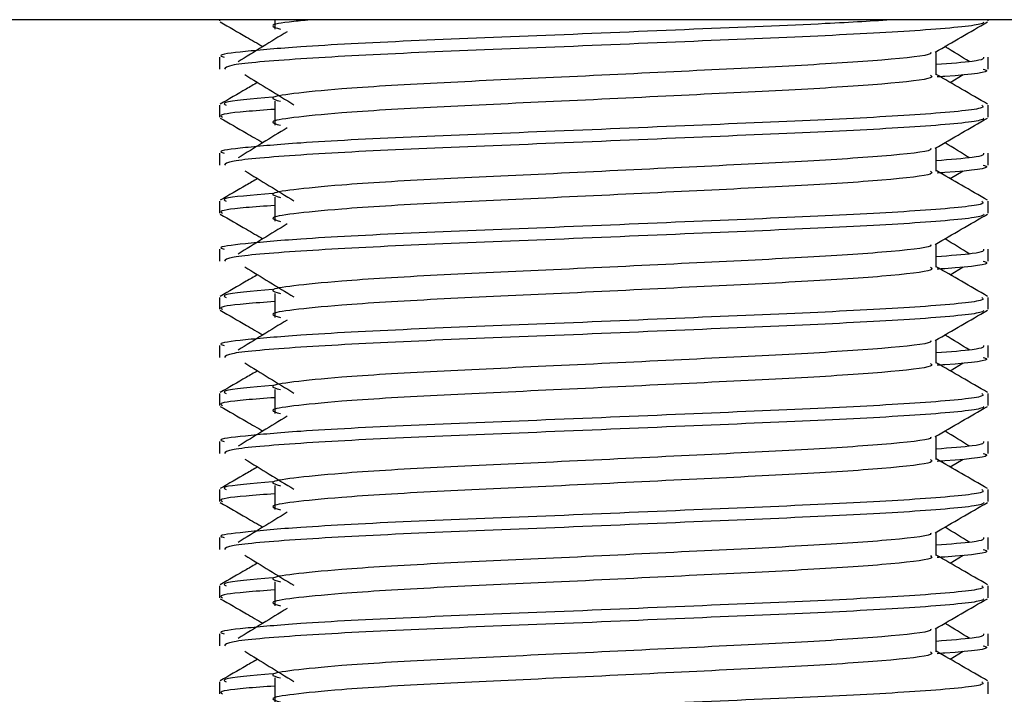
# Model space of a CAD drawing. Header units: millimetres. Extents: x 0 to 420, y 0 to 297.
# Tile 40 of 63: x 272.62 to 275.76, y 156.57 to 158.72. Entities that reach past the tile are written whole.
import ezdxf

# ---------------------------------------------------------------- set-up
doc = ezdxf.new("R2010")
doc.units = ezdxf.units.MM

msp = doc.modelspace()

# ---------------------------------------------------------------- linework, layer by layer
at = {"color": 7, "linetype": 'Continuous', "lineweight": 25}
for p, q in [((281.0022, 158.7212), (267.9679, 158.7212)), ((273.2583, 158.7212), (273.2583, 158.7171)), ((273.4349, 158.7212), (273.4349, 158.6914)), ((275.7118, 158.7171), (275.7118, 158.7212)), ((273.2583, 158.6021), (273.2583, 158.5639)), ((275.5458, 158.5449), (275.5458, 158.6197)), ((275.7118, 158.5639), (275.7118, 158.6021)), ((275.5901, 158.5209), (275.6311, 158.546)), ((273.2583, 158.4487), (273.2583, 158.4105)), ((273.4349, 158.4614), (273.4349, 158.3847)), ((275.7118, 158.4105), (275.7118, 158.4487)), ((273.2583, 158.2954), (273.2583, 158.2572)), ((275.5458, 158.2382), (275.5458, 158.313)), ((275.7118, 158.2572), (275.7118, 158.2954)), ((275.5901, 158.2142), (275.6311, 158.2393)), ((273.2583, 158.142), (273.2583, 158.1038)), ((273.4349, 158.1547), (273.4349, 158.078)), ((275.7118, 158.1038), (275.7118, 158.142)), ((275.5458, 157.9315), (275.5458, 158.0063)), ((273.2583, 157.9887), (273.2583, 157.9505)), ((275.7118, 157.9505), (275.7118, 157.9887)), ((275.5901, 157.9075), (275.6311, 157.9326)), ((273.4349, 157.848), (273.4349, 157.7713)), ((273.2583, 157.8353), (273.2583, 157.7971)), ((275.7118, 157.7971), (275.7118, 157.8353)), ((275.5458, 157.6248), (275.5458, 157.6996)), ((273.2583, 157.682), (273.2583, 157.6438)), ((275.7118, 157.6438), (275.7118, 157.682)), ((275.5901, 157.6008), (275.6311, 157.6259)), ((273.4349, 157.5413), (273.4349, 157.4646)), ((273.2583, 157.5286), (273.2583, 157.4904)), ((275.7118, 157.4904), (275.7118, 157.5286)), ((275.5458, 157.3181), (275.5458, 157.3929)), ((273.2583, 157.3753), (273.2583, 157.3371)), ((275.7118, 157.3371), (275.7118, 157.3753)), ((275.5901, 157.2941), (275.6311, 157.3192)), ((273.2583, 157.2219), (273.2583, 157.1837)), ((273.4349, 157.2346), (273.4349, 157.1579)), ((275.7118, 157.1837), (275.7118, 157.2219)), ((273.2583, 157.0686), (273.2583, 157.0304)), ((275.5458, 157.0114), (275.5458, 157.0862)), ((275.7118, 157.0304), (275.7118, 157.0686)), ((275.5901, 156.9874), (275.6311, 157.0126)), ((273.2583, 156.9152), (273.2583, 156.877)), ((273.4349, 156.9279), (273.4349, 156.8513)), ((275.7118, 156.877), (275.7118, 156.9152)), ((275.5458, 156.7047), (275.5458, 156.7795)), ((273.2583, 156.7619), (273.2583, 156.7237)), ((275.7118, 156.7237), (275.7118, 156.7619)), ((275.5901, 156.6807), (275.6311, 156.7059)), ((273.2583, 156.6086), (273.2583, 156.5703)), ((273.4349, 156.6212), (273.4349, 156.5446)), ((275.7118, 156.5703), (275.7118, 156.6086))]:
    msp.add_line(p, q, dxfattribs=at)
for points, knots in [([(275.4144, 158.7212), (275.3446, 158.717), (275.1746, 158.7067), (274.7718, 158.6908), (274.3014, 158.6705), (273.8527, 158.6535), (273.52, 158.6361), (273.3335, 158.6195), (273.2482, 158.6094), (273.2688, 158.6035), (273.2736, 158.6021)], [0, 0, 0, 0, 0.107555, 0.261631, 0.420083, 0.572451, 0.728645, 0.848713, 0.964716, 1, 1, 1, 1]), ([(273.2612, 158.7141), (273.289, 158.698), (273.3342, 158.6718), (273.3794, 158.6456), (273.3969, 158.6355)], [0, 0, 0, 0, 0.61317, 1, 1, 1, 1]), ([(275.6972, 158.7138), (275.6962, 158.7119), (275.6923, 158.704), (275.5338, 158.6881), (275.2096, 158.6702), (274.7744, 158.6524), (274.3012, 158.6322), (273.8512, 158.6152), (273.4971, 158.5962), (273.2837, 158.5781), (273.277, 158.5681), (273.2742, 158.5639)], [0, 0, 0, 0, 0.039912, 0.166158, 0.289058, 0.411836, 0.5381, 0.659517, 0.783982, 0.909693, 1, 1, 1, 1]), ([(273.5556, 158.7212), (273.5347, 158.7193), (273.4616, 158.7125), (273.4113, 158.7031), (273.44, 158.6948), (273.4528, 158.6911)], [0, 0, 0, 0, 0.182373, 0.635978, 1, 1, 1, 1]), ([(275.5425, 158.6177), (275.5702, 158.6338), (275.6257, 158.6659), (275.6812, 158.698), (275.7089, 158.7141)], [0, 0, 0, 0, 0.499936, 1, 1, 1, 1]), ([(273.4745, 158.683), (273.4484, 158.667), (273.3961, 158.635), (273.3439, 158.603), (273.3179, 158.587)], [0, 0, 0, 0, 0.49999, 1, 1, 1, 1]), ([(275.6523, 158.587), (275.6262, 158.603), (275.5999, 158.6192), (275.5735, 158.6353), (275.5732, 158.6355)], [0, 0, 0, 0, 0.989832, 1, 1, 1, 1]), ([(275.527, 158.6175), (275.5283, 158.6158), (275.5339, 158.6081), (275.3895, 158.5923), (275.1122, 158.5744), (274.7352, 158.5566), (274.3258, 158.5363), (273.9381, 158.5193), (273.6516, 158.5019), (273.4864, 158.4853), (273.4093, 158.473), (273.4394, 158.4648), (273.4528, 158.4611)], [0, 0, 0, 0, 0.0351066, 0.1561349, 0.2739528, 0.3916527, 0.5126988, 0.6290926, 0.7484115, 0.8401345, 0.9287498, 1, 1, 1, 1]), ([(275.6965, 158.6021), (275.6972, 158.5975), (275.6984, 158.5898), (275.5901, 158.5813), (275.5458, 158.5779)], [0, 0, 0, 0, 0.590683, 1, 1, 1, 1]), ([(273.339, 158.546), (273.3652, 158.53), (273.4175, 158.498), (273.4696, 158.466), (273.4957, 158.45)], [0, 0, 0, 0, 0.500011, 1, 1, 1, 1]), ([(275.5275, 158.5446), (275.5308, 158.5417), (275.5409, 158.5328), (275.3916, 158.5156), (275.1116, 158.4977), (274.7353, 158.4799), (274.3257, 158.4596), (273.9381, 158.4427), (273.6516, 158.4253), (273.4865, 158.4086), (273.4094, 158.3964), (273.4394, 158.3881), (273.4528, 158.3844)], [0, 0, 0, 0, 0.059132, 0.177163, 0.292064, 0.406849, 0.524898, 0.638409, 0.754774, 0.844226, 0.930647, 1, 1, 1, 1]), ([(275.7095, 158.4518), (275.6818, 158.4678), (275.6272, 158.4994), (275.5727, 158.5309), (275.5458, 158.5465)], [0, 0, 0, 0, 0.508368, 1, 1, 1, 1]), ([(275.6959, 158.5639), (275.7004, 158.5624), (275.7233, 158.5551), (275.6643, 158.5459), (275.5572, 158.5391), (275.5491, 158.5386)], [0, 0, 0, 0, 0.18373, 0.938556, 1, 1, 1, 1]), ([(273.3801, 158.5209), (273.368, 158.5139), (273.3282, 158.4908), (273.2884, 158.4678), (273.2606, 158.4518)], [0, 0, 0, 0, 0.303338, 1, 1, 1, 1]), ([(275.6906, 158.4487), (275.6944, 158.4458), (275.7059, 158.4369), (275.5334, 158.4198), (275.2097, 158.4019), (274.7745, 158.384), (274.3007, 158.3638), (273.8529, 158.3468), (273.5199, 158.3294), (273.3335, 158.3128), (273.2482, 158.3027), (273.2688, 158.2968), (273.2736, 158.2954)], [0, 0, 0, 0, 0.061077, 0.184512, 0.304677, 0.424721, 0.548174, 0.666888, 0.788581, 0.882129, 0.97251, 1, 1, 1, 1]), ([(273.4281, 158.4738), (273.3617, 158.4682), (273.2597, 158.4595), (273.2744, 158.4515), (273.2795, 158.4487)], [0, 0, 0, 0, 0.651043, 1, 1, 1, 1]), ([(273.4349, 158.4352), (273.4023, 158.4328), (273.302, 158.4255), (273.2542, 158.4177), (273.2658, 158.4118), (273.2685, 158.4105)], [0, 0, 0, 0, 0.270543, 0.831179, 1, 1, 1, 1]), ([(273.2612, 158.4074), (273.289, 158.3913), (273.3342, 158.3651), (273.3794, 158.3389), (273.3969, 158.3288)], [0, 0, 0, 0, 0.61317, 1, 1, 1, 1]), ([(275.6972, 158.4072), (275.6962, 158.4053), (275.6923, 158.3973), (275.5338, 158.3814), (275.2096, 158.3636), (274.7744, 158.3457), (274.3012, 158.3255), (273.8512, 158.3085), (273.4971, 158.2895), (273.2837, 158.2714), (273.277, 158.2614), (273.2742, 158.2572)], [0, 0, 0, 0, 0.039912, 0.166158, 0.289058, 0.411836, 0.5381, 0.659517, 0.783982, 0.909693, 1, 1, 1, 1]), ([(275.5425, 158.311), (275.5702, 158.3271), (275.6257, 158.3592), (275.6812, 158.3913), (275.7089, 158.4074)], [0, 0, 0, 0, 0.4999356, 1, 1, 1, 1]), ([(273.4745, 158.3763), (273.4484, 158.3603), (273.3961, 158.3283), (273.3439, 158.2963), (273.3179, 158.2803)], [0, 0, 0, 0, 0.49999, 1, 1, 1, 1]), ([(275.6523, 158.2803), (275.6262, 158.2963), (275.5999, 158.3125), (275.5735, 158.3286), (275.5732, 158.3288)], [0, 0, 0, 0, 0.989832, 1, 1, 1, 1]), ([(275.527, 158.3108), (275.5283, 158.3091), (275.5339, 158.3014), (275.3895, 158.2856), (275.1122, 158.2677), (274.7352, 158.2499), (274.3258, 158.2296), (273.9381, 158.2127), (273.6516, 158.1952), (273.4864, 158.1786), (273.4093, 158.1664), (273.4394, 158.1581), (273.4528, 158.1544)], [0, 0, 0, 0, 0.0351066, 0.1561349, 0.2739528, 0.3916527, 0.5126988, 0.6290926, 0.7484115, 0.8401345, 0.9287498, 1, 1, 1, 1]), ([(275.6965, 158.2954), (275.6972, 158.2908), (275.6984, 158.2831), (275.5901, 158.2746), (275.5458, 158.2712)], [0, 0, 0, 0, 0.590683, 1, 1, 1, 1]), ([(275.6959, 158.2572), (275.7004, 158.2557), (275.7233, 158.2484), (275.6643, 158.2392), (275.5572, 158.2324), (275.5491, 158.2319)], [0, 0, 0, 0, 0.18373, 0.938556, 1, 1, 1, 1]), ([(273.339, 158.2393), (273.3652, 158.2233), (273.4175, 158.1913), (273.4696, 158.1593), (273.4957, 158.1433)], [0, 0, 0, 0, 0.500011, 1, 1, 1, 1]), ([(275.5275, 158.238), (275.5308, 158.235), (275.5409, 158.2261), (275.3916, 158.2089), (275.1116, 158.191), (274.7353, 158.1732), (274.3257, 158.153), (273.9381, 158.136), (273.6516, 158.1186), (273.4865, 158.1019), (273.4094, 158.0897), (273.4394, 158.0814), (273.4528, 158.0777)], [0, 0, 0, 0, 0.059132, 0.177163, 0.292064, 0.406849, 0.524898, 0.638409, 0.754774, 0.844226, 0.930647, 1, 1, 1, 1]), ([(275.7095, 158.1451), (275.6818, 158.1611), (275.6272, 158.1927), (275.5727, 158.2243), (275.5458, 158.2398)], [0, 0, 0, 0, 0.508368, 1, 1, 1, 1]), ([(273.3801, 158.2142), (273.368, 158.2072), (273.3282, 158.1841), (273.2884, 158.1611), (273.2606, 158.1451)], [0, 0, 0, 0, 0.3033381, 1, 1, 1, 1]), ([(273.4281, 158.1671), (273.3617, 158.1615), (273.2597, 158.1528), (273.2744, 158.1448), (273.2795, 158.142)], [0, 0, 0, 0, 0.651043, 1, 1, 1, 1]), ([(275.6906, 158.142), (275.6944, 158.1391), (275.7059, 158.1302), (275.5334, 158.1131), (275.2097, 158.0952), (274.7745, 158.0774), (274.3007, 158.0571), (273.8529, 158.0401), (273.5199, 158.0227), (273.3335, 158.0061), (273.2482, 157.996), (273.2688, 157.9901), (273.2736, 157.9887)], [0, 0, 0, 0, 0.061077, 0.184512, 0.304677, 0.424721, 0.548174, 0.666888, 0.788581, 0.882129, 0.97251, 1, 1, 1, 1]), ([(273.2612, 158.1007), (273.289, 158.0846), (273.3342, 158.0584), (273.3794, 158.0323), (273.3969, 158.0221)], [0, 0, 0, 0, 0.61317, 1, 1, 1, 1]), ([(273.4349, 158.1285), (273.4023, 158.1262), (273.302, 158.1188), (273.2542, 158.111), (273.2658, 158.1051), (273.2685, 158.1038)], [0, 0, 0, 0, 0.270543, 0.831179, 1, 1, 1, 1]), ([(275.6972, 158.1005), (275.6962, 158.0986), (275.6923, 158.0906), (275.5338, 158.0747), (275.2096, 158.0569), (274.7744, 158.039), (274.3012, 158.0188), (273.8512, 158.0018), (273.4971, 157.9828), (273.2837, 157.9647), (273.277, 157.9547), (273.2742, 157.9505)], [0, 0, 0, 0, 0.0399117, 0.1661575, 0.2890582, 0.4118359, 0.5381002, 0.6595169, 0.7839817, 0.9096926, 1, 1, 1, 1]), ([(275.5425, 158.0044), (275.5702, 158.0204), (275.6257, 158.0525), (275.6812, 158.0846), (275.7089, 158.1007)], [0, 0, 0, 0, 0.499936, 1, 1, 1, 1]), ([(273.4745, 158.0696), (273.4484, 158.0536), (273.3961, 158.0216), (273.3439, 157.9896), (273.3179, 157.9736)], [0, 0, 0, 0, 0.49999, 1, 1, 1, 1]), ([(275.6523, 157.9736), (275.6262, 157.9896), (275.5999, 158.0058), (275.5735, 158.022), (275.5732, 158.0221)], [0, 0, 0, 0, 0.989832, 1, 1, 1, 1]), ([(275.527, 158.0041), (275.5283, 158.0024), (275.5339, 157.9947), (275.3895, 157.9789), (275.1122, 157.961), (274.7352, 157.9432), (274.3258, 157.9229), (273.9381, 157.906), (273.6516, 157.8886), (273.4864, 157.8719), (273.4093, 157.8597), (273.4394, 157.8514), (273.4528, 157.8477)], [0, 0, 0, 0, 0.0351066, 0.1561349, 0.2739528, 0.3916527, 0.5126988, 0.6290926, 0.7484115, 0.8401345, 0.9287498, 1, 1, 1, 1]), ([(275.6965, 157.9887), (275.6972, 157.9841), (275.6984, 157.9764), (275.5901, 157.9679), (275.5458, 157.9645)], [0, 0, 0, 0, 0.590683, 1, 1, 1, 1]), ([(275.6959, 157.9505), (275.7004, 157.949), (275.7233, 157.9417), (275.6643, 157.9325), (275.5572, 157.9257), (275.5491, 157.9252)], [0, 0, 0, 0, 0.18373, 0.938556, 1, 1, 1, 1]), ([(273.339, 157.9326), (273.3652, 157.9166), (273.4175, 157.8846), (273.4696, 157.8526), (273.4957, 157.8366)], [0, 0, 0, 0, 0.500011, 1, 1, 1, 1]), ([(275.5275, 157.9313), (275.5308, 157.9283), (275.5409, 157.9194), (275.3916, 157.9022), (275.1116, 157.8844), (274.7353, 157.8665), (274.3257, 157.8463), (273.9381, 157.8293), (273.6516, 157.8119), (273.4865, 157.7952), (273.4094, 157.783), (273.4394, 157.7747), (273.4528, 157.7711)], [0, 0, 0, 0, 0.059132, 0.177163, 0.292064, 0.406849, 0.524898, 0.638409, 0.754774, 0.844226, 0.930647, 1, 1, 1, 1]), ([(275.7095, 157.8384), (275.6818, 157.8544), (275.6272, 157.886), (275.5727, 157.9176), (275.5458, 157.9331)], [0, 0, 0, 0, 0.508368, 1, 1, 1, 1]), ([(273.3801, 157.9075), (273.368, 157.9005), (273.3282, 157.8775), (273.2884, 157.8544), (273.2606, 157.8384)], [0, 0, 0, 0, 0.3033381, 1, 1, 1, 1]), ([(273.4281, 157.8604), (273.3617, 157.8548), (273.2597, 157.8461), (273.2744, 157.8381), (273.2795, 157.8353)], [0, 0, 0, 0, 0.651043, 1, 1, 1, 1]), ([(275.6906, 157.8353), (275.6944, 157.8324), (275.7059, 157.8235), (275.5334, 157.8064), (275.2097, 157.7885), (274.7745, 157.7707), (274.3007, 157.7504), (273.8529, 157.7335), (273.5199, 157.7161), (273.3335, 157.6994), (273.2482, 157.6894), (273.2688, 157.6834), (273.2736, 157.682)], [0, 0, 0, 0, 0.061077, 0.184512, 0.304677, 0.424721, 0.548174, 0.666888, 0.788581, 0.882129, 0.97251, 1, 1, 1, 1]), ([(273.4349, 157.8219), (273.4023, 157.8195), (273.302, 157.8121), (273.2542, 157.8044), (273.2658, 157.7984), (273.2685, 157.7971)], [0, 0, 0, 0, 0.270543, 0.831179, 1, 1, 1, 1]), ([(273.2612, 157.794), (273.289, 157.7779), (273.3342, 157.7518), (273.3794, 157.7256), (273.3969, 157.7154)], [0, 0, 0, 0, 0.61317, 1, 1, 1, 1]), ([(275.6972, 157.7938), (275.6962, 157.7919), (275.6923, 157.784), (275.5338, 157.7681), (275.2096, 157.7502), (274.7744, 157.7323), (274.3012, 157.7121), (273.8512, 157.6951), (273.4971, 157.6761), (273.2837, 157.6581), (273.277, 157.648), (273.2742, 157.6438)], [0, 0, 0, 0, 0.039912, 0.166158, 0.289058, 0.411836, 0.5381, 0.659517, 0.783982, 0.909693, 1, 1, 1, 1]), ([(275.5425, 157.6977), (275.5702, 157.7137), (275.6257, 157.7458), (275.6812, 157.7779), (275.7089, 157.794)], [0, 0, 0, 0, 0.499936, 1, 1, 1, 1]), ([(273.4745, 157.763), (273.4484, 157.747), (273.3961, 157.7149), (273.3439, 157.6829), (273.3179, 157.6669)], [0, 0, 0, 0, 0.49999, 1, 1, 1, 1]), ([(275.527, 157.6974), (275.5283, 157.6957), (275.5339, 157.688), (275.3895, 157.6722), (275.1122, 157.6543), (274.7352, 157.6365), (274.3258, 157.6162), (273.9381, 157.5993), (273.6516, 157.5819), (273.4864, 157.5652), (273.4093, 157.553), (273.4394, 157.5447), (273.4528, 157.541)], [0, 0, 0, 0, 0.0351066, 0.1561349, 0.2739528, 0.3916527, 0.5126988, 0.6290926, 0.7484115, 0.8401345, 0.9287498, 1, 1, 1, 1]), ([(275.6523, 157.6669), (275.6262, 157.6829), (275.5999, 157.6991), (275.5735, 157.7153), (275.5732, 157.7154)], [0, 0, 0, 0, 0.989832, 1, 1, 1, 1]), ([(275.6965, 157.682), (275.6972, 157.6774), (275.6984, 157.6697), (275.5901, 157.6613), (275.5458, 157.6578)], [0, 0, 0, 0, 0.590683, 1, 1, 1, 1]), ([(275.6959, 157.6438), (275.7004, 157.6423), (275.7233, 157.635), (275.6643, 157.6259), (275.5572, 157.619), (275.5491, 157.6185)], [0, 0, 0, 0, 0.18373, 0.938556, 1, 1, 1, 1]), ([(273.3801, 157.6008), (273.368, 157.5938), (273.3282, 157.5708), (273.2884, 157.5477), (273.2606, 157.5317)], [0, 0, 0, 0, 0.3033381, 1, 1, 1, 1]), ([(273.339, 157.6259), (273.3652, 157.6099), (273.4175, 157.5779), (273.4696, 157.5459), (273.4957, 157.5299)], [0, 0, 0, 0, 0.500011, 1, 1, 1, 1]), ([(275.5275, 157.6246), (275.5308, 157.6216), (275.5409, 157.6127), (275.3916, 157.5956), (275.1116, 157.5777), (274.7353, 157.5598), (274.3257, 157.5396), (273.9381, 157.5226), (273.6516, 157.5052), (273.4865, 157.4886), (273.4094, 157.4763), (273.4394, 157.468), (273.4528, 157.4644)], [0, 0, 0, 0, 0.059132, 0.177163, 0.292064, 0.406849, 0.524898, 0.638409, 0.754774, 0.844226, 0.930647, 1, 1, 1, 1]), ([(275.7095, 157.5317), (275.6818, 157.5477), (275.6272, 157.5793), (275.5727, 157.6109), (275.5458, 157.6264)], [0, 0, 0, 0, 0.508368, 1, 1, 1, 1]), ([(273.4281, 157.5538), (273.3617, 157.5481), (273.2597, 157.5394), (273.2744, 157.5314), (273.2795, 157.5286)], [0, 0, 0, 0, 0.651043, 1, 1, 1, 1]), ([(275.6906, 157.5286), (275.6944, 157.5257), (275.7059, 157.5168), (275.5334, 157.4997), (275.2097, 157.4818), (274.7745, 157.464), (274.3007, 157.4437), (273.8529, 157.4268), (273.5199, 157.4094), (273.3335, 157.3927), (273.2482, 157.3827), (273.2688, 157.3767), (273.2736, 157.3753)], [0, 0, 0, 0, 0.061077, 0.184512, 0.304677, 0.424721, 0.548174, 0.666888, 0.788581, 0.882129, 0.97251, 1, 1, 1, 1]), ([(273.4349, 157.5152), (273.4023, 157.5128), (273.302, 157.5054), (273.2542, 157.4977), (273.2658, 157.4917), (273.2685, 157.4904)], [0, 0, 0, 0, 0.270543, 0.831179, 1, 1, 1, 1]), ([(273.2612, 157.4873), (273.289, 157.4712), (273.3342, 157.4451), (273.3794, 157.4189), (273.3969, 157.4087)], [0, 0, 0, 0, 0.61317, 1, 1, 1, 1]), ([(275.6972, 157.4871), (275.6962, 157.4852), (275.6923, 157.4773), (275.5338, 157.4614), (275.2096, 157.4435), (274.7744, 157.4256), (274.3012, 157.4054), (273.8512, 157.3884), (273.4971, 157.3695), (273.2837, 157.3514), (273.277, 157.3413), (273.2742, 157.3371)], [0, 0, 0, 0, 0.039912, 0.166158, 0.289058, 0.411836, 0.5381, 0.659517, 0.783982, 0.909693, 1, 1, 1, 1]), ([(275.5425, 157.391), (275.5702, 157.407), (275.6257, 157.4391), (275.6812, 157.4712), (275.7089, 157.4873)], [0, 0, 0, 0, 0.499936, 1, 1, 1, 1]), ([(273.4745, 157.4563), (273.4484, 157.4403), (273.3961, 157.4082), (273.3439, 157.3762), (273.3179, 157.3602)], [0, 0, 0, 0, 0.49999, 1, 1, 1, 1]), ([(275.6523, 157.3602), (275.6262, 157.3762), (275.5999, 157.3924), (275.5735, 157.4086), (275.5732, 157.4087)], [0, 0, 0, 0, 0.989832, 1, 1, 1, 1]), ([(275.527, 157.3907), (275.5283, 157.389), (275.5339, 157.3813), (275.3895, 157.3655), (275.1122, 157.3477), (274.7352, 157.3298), (274.3258, 157.3096), (273.9381, 157.2926), (273.6516, 157.2752), (273.4864, 157.2585), (273.4093, 157.2463), (273.4394, 157.238), (273.4528, 157.2343)], [0, 0, 0, 0, 0.0351066, 0.1561349, 0.2739528, 0.3916527, 0.5126988, 0.6290926, 0.7484115, 0.8401345, 0.9287498, 1, 1, 1, 1]), ([(275.6965, 157.3753), (275.6972, 157.3707), (275.6984, 157.363), (275.5901, 157.3546), (275.5458, 157.3511)], [0, 0, 0, 0, 0.590683, 1, 1, 1, 1]), ([(273.339, 157.3192), (273.3652, 157.3032), (273.4175, 157.2712), (273.4696, 157.2392), (273.4957, 157.2232)], [0, 0, 0, 0, 0.500011, 1, 1, 1, 1]), ([(275.5275, 157.3179), (275.5308, 157.3149), (275.5409, 157.306), (275.3916, 157.2889), (275.1116, 157.271), (274.7353, 157.2531), (274.3257, 157.2329), (273.9381, 157.2159), (273.6516, 157.1985), (273.4865, 157.1819), (273.4094, 157.1696), (273.4394, 157.1614), (273.4528, 157.1577)], [0, 0, 0, 0, 0.059132, 0.177163, 0.292064, 0.406849, 0.524898, 0.638409, 0.754774, 0.844226, 0.930647, 1, 1, 1, 1]), ([(275.7095, 157.225), (275.6818, 157.241), (275.6272, 157.2726), (275.5727, 157.3042), (275.5458, 157.3197)], [0, 0, 0, 0, 0.508368, 1, 1, 1, 1]), ([(275.6959, 157.3371), (275.7004, 157.3357), (275.7233, 157.3283), (275.6643, 157.3192), (275.5572, 157.3123), (275.5491, 157.3118)], [0, 0, 0, 0, 0.18373, 0.938556, 1, 1, 1, 1]), ([(273.3801, 157.2941), (273.368, 157.2871), (273.3282, 157.2641), (273.2884, 157.241), (273.2606, 157.225)], [0, 0, 0, 0, 0.303338, 1, 1, 1, 1]), ([(275.6906, 157.2219), (275.6944, 157.219), (275.7059, 157.2101), (275.5334, 157.193), (275.2097, 157.1751), (274.7745, 157.1573), (274.3007, 157.137), (273.8529, 157.1201), (273.5199, 157.1027), (273.3335, 157.086), (273.2482, 157.076), (273.2688, 157.07), (273.2736, 157.0686)], [0, 0, 0, 0, 0.061077, 0.184512, 0.304677, 0.424721, 0.548174, 0.666888, 0.788581, 0.882129, 0.97251, 1, 1, 1, 1]), ([(273.4281, 157.2471), (273.3617, 157.2414), (273.2597, 157.2327), (273.2744, 157.2247), (273.2795, 157.2219)], [0, 0, 0, 0, 0.651043, 1, 1, 1, 1]), ([(273.4349, 157.2085), (273.4023, 157.2061), (273.302, 157.1988), (273.2542, 157.191), (273.2658, 157.1851), (273.2685, 157.1837)], [0, 0, 0, 0, 0.270543, 0.831179, 1, 1, 1, 1]), ([(273.2612, 157.1806), (273.289, 157.1646), (273.3342, 157.1384), (273.3794, 157.1122), (273.3969, 157.1021)], [0, 0, 0, 0, 0.61317, 1, 1, 1, 1]), ([(275.6972, 157.1804), (275.6962, 157.1785), (275.6923, 157.1706), (275.5338, 157.1547), (275.2096, 157.1368), (274.7744, 157.119), (274.3012, 157.0987), (273.8512, 157.0817), (273.4971, 157.0628), (273.2837, 157.0447), (273.277, 157.0346), (273.2742, 157.0304)], [0, 0, 0, 0, 0.039912, 0.166158, 0.289058, 0.411836, 0.5381, 0.659517, 0.783982, 0.909693, 1, 1, 1, 1]), ([(275.5425, 157.0843), (275.5702, 157.1003), (275.6257, 157.1325), (275.6812, 157.1646), (275.7089, 157.1806)], [0, 0, 0, 0, 0.499936, 1, 1, 1, 1]), ([(273.4745, 157.1496), (273.4484, 157.1336), (273.3961, 157.1016), (273.3439, 157.0695), (273.3179, 157.0535)], [0, 0, 0, 0, 0.49999, 1, 1, 1, 1]), ([(275.6523, 157.0535), (275.6262, 157.0695), (275.5999, 157.0857), (275.5735, 157.1019), (275.5732, 157.1021)], [0, 0, 0, 0, 0.989832, 1, 1, 1, 1]), ([(275.527, 157.084), (275.5283, 157.0823), (275.5339, 157.0746), (275.3895, 157.0588), (275.1122, 157.041), (274.7352, 157.0231), (274.3258, 157.0029), (273.9381, 156.9859), (273.6516, 156.9685), (273.4864, 156.9518), (273.4093, 156.9396), (273.4394, 156.9313), (273.4528, 156.9276)], [0, 0, 0, 0, 0.0351066, 0.1561349, 0.2739528, 0.3916527, 0.5126988, 0.6290926, 0.7484115, 0.8401345, 0.9287498, 1, 1, 1, 1]), ([(275.6965, 157.0686), (275.6972, 157.0641), (275.6984, 157.0563), (275.5901, 157.0479), (275.5458, 157.0444)], [0, 0, 0, 0, 0.590683, 1, 1, 1, 1]), ([(275.6959, 157.0304), (275.7004, 157.029), (275.7233, 157.0216), (275.6643, 157.0125), (275.5572, 157.0056), (275.5491, 157.0051)], [0, 0, 0, 0, 0.18373, 0.938556, 1, 1, 1, 1]), ([(273.339, 157.0126), (273.3652, 156.9965), (273.4175, 156.9645), (273.4696, 156.9325), (273.4957, 156.9165)], [0, 0, 0, 0, 0.500011, 1, 1, 1, 1]), ([(275.5275, 157.0112), (275.5308, 157.0082), (275.5409, 156.9993), (275.3916, 156.9822), (275.1116, 156.9643), (274.7353, 156.9464), (274.3257, 156.9262), (273.9381, 156.9092), (273.6516, 156.8918), (273.4865, 156.8752), (273.4094, 156.8629), (273.4394, 156.8547), (273.4528, 156.851)], [0, 0, 0, 0, 0.059132, 0.177163, 0.292064, 0.406849, 0.524898, 0.638409, 0.754774, 0.844226, 0.930647, 1, 1, 1, 1]), ([(275.7095, 156.9183), (275.6818, 156.9343), (275.6272, 156.9659), (275.5727, 156.9975), (275.5458, 157.013)], [0, 0, 0, 0, 0.508368, 1, 1, 1, 1]), ([(273.3801, 156.9874), (273.368, 156.9804), (273.3282, 156.9574), (273.2884, 156.9343), (273.2606, 156.9183)], [0, 0, 0, 0, 0.303338, 1, 1, 1, 1]), ([(273.4281, 156.9404), (273.3617, 156.9347), (273.2597, 156.926), (273.2744, 156.918), (273.2795, 156.9152)], [0, 0, 0, 0, 0.651043, 1, 1, 1, 1]), ([(275.6906, 156.9152), (275.6944, 156.9123), (275.7059, 156.9034), (275.5334, 156.8863), (275.2097, 156.8684), (274.7745, 156.8506), (274.3007, 156.8304), (273.8529, 156.8134), (273.5199, 156.796), (273.3335, 156.7793), (273.2482, 156.7693), (273.2688, 156.7633), (273.2736, 156.7619)], [0, 0, 0, 0, 0.061077, 0.184512, 0.304677, 0.424721, 0.548174, 0.666888, 0.788581, 0.882129, 0.97251, 1, 1, 1, 1]), ([(273.2612, 156.8739), (273.289, 156.8579), (273.3342, 156.8317), (273.3794, 156.8055), (273.3969, 156.7954)], [0, 0, 0, 0, 0.6131696, 1, 1, 1, 1]), ([(273.4349, 156.9018), (273.4023, 156.8994), (273.302, 156.8921), (273.2542, 156.8843), (273.2658, 156.8784), (273.2685, 156.877)], [0, 0, 0, 0, 0.270543, 0.831179, 1, 1, 1, 1]), ([(275.6972, 156.8737), (275.6962, 156.8718), (275.6923, 156.8639), (275.5338, 156.848), (275.2096, 156.8301), (274.7744, 156.8123), (274.3012, 156.792), (273.8512, 156.7751), (273.4971, 156.7561), (273.2837, 156.738), (273.277, 156.7279), (273.2742, 156.7237)], [0, 0, 0, 0, 0.039912, 0.166158, 0.289058, 0.411836, 0.5381, 0.659517, 0.783982, 0.909693, 1, 1, 1, 1]), ([(275.5425, 156.7776), (275.5702, 156.7936), (275.6257, 156.8258), (275.6812, 156.8579), (275.7089, 156.8739)], [0, 0, 0, 0, 0.499936, 1, 1, 1, 1]), ([(273.4745, 156.8429), (273.4484, 156.8269), (273.3961, 156.7949), (273.3439, 156.7629), (273.3179, 156.7468)], [0, 0, 0, 0, 0.49999, 1, 1, 1, 1]), ([(275.6523, 156.7468), (275.6262, 156.7629), (275.5999, 156.779), (275.5735, 156.7952), (275.5732, 156.7954)], [0, 0, 0, 0, 0.989832, 1, 1, 1, 1]), ([(275.527, 156.7774), (275.5283, 156.7756), (275.5339, 156.7679), (275.3895, 156.7521), (275.1122, 156.7343), (274.7352, 156.7164), (274.3258, 156.6962), (273.9381, 156.6792), (273.6516, 156.6618), (273.4864, 156.6452), (273.4093, 156.6329), (273.4394, 156.6246), (273.4528, 156.621)], [0, 0, 0, 0, 0.0351066, 0.1561349, 0.2739528, 0.3916527, 0.5126988, 0.6290926, 0.7484115, 0.8401345, 0.9287498, 1, 1, 1, 1]), ([(275.6965, 156.7619), (275.6972, 156.7574), (275.6984, 156.7496), (275.5901, 156.7412), (275.5458, 156.7377)], [0, 0, 0, 0, 0.590683, 1, 1, 1, 1]), ([(275.6959, 156.7237), (275.7004, 156.7223), (275.7233, 156.7149), (275.6643, 156.7058), (275.5572, 156.6989), (275.5491, 156.6984)], [0, 0, 0, 0, 0.18373, 0.938556, 1, 1, 1, 1]), ([(273.339, 156.7059), (273.3652, 156.6899), (273.4175, 156.6578), (273.4696, 156.6258), (273.4957, 156.6098)], [0, 0, 0, 0, 0.500011, 1, 1, 1, 1]), ([(275.5275, 156.7045), (275.5308, 156.7015), (275.5409, 156.6926), (275.3916, 156.6755), (275.1116, 156.6576), (274.7353, 156.6397), (274.3257, 156.6195), (273.9381, 156.6025), (273.6516, 156.5851), (273.4865, 156.5685), (273.4094, 156.5562), (273.4394, 156.548), (273.4528, 156.5443)], [0, 0, 0, 0, 0.059132, 0.177163, 0.292064, 0.406849, 0.524898, 0.638409, 0.754774, 0.844226, 0.930647, 1, 1, 1, 1]), ([(275.7095, 156.6116), (275.6818, 156.6277), (275.6272, 156.6592), (275.5727, 156.6908), (275.5458, 156.7063)], [0, 0, 0, 0, 0.508368, 1, 1, 1, 1]), ([(273.3801, 156.6807), (273.368, 156.6737), (273.3282, 156.6507), (273.2884, 156.6277), (273.2606, 156.6116)], [0, 0, 0, 0, 0.3033381, 1, 1, 1, 1]), ([(273.4281, 156.6337), (273.3617, 156.628), (273.2597, 156.6193), (273.2744, 156.6113), (273.2795, 156.6086)], [0, 0, 0, 0, 0.651043, 1, 1, 1, 1]), ([(275.6906, 156.6086), (275.6944, 156.6056), (275.7059, 156.5967), (275.5334, 156.5796), (275.2097, 156.5618), (274.7745, 156.5439), (274.3007, 156.5237), (273.8529, 156.5067), (273.5199, 156.4893), (273.3335, 156.4726), (273.2482, 156.4626), (273.2688, 156.4566), (273.2736, 156.4553)], [0, 0, 0, 0, 0.061077, 0.184512, 0.304677, 0.424721, 0.548174, 0.666888, 0.788581, 0.882129, 0.97251, 1, 1, 1, 1]), ([(273.4349, 156.5951), (273.4023, 156.5927), (273.302, 156.5854), (273.2542, 156.5776), (273.2658, 156.5717), (273.2685, 156.5703)], [0, 0, 0, 0, 0.270543, 0.831179, 1, 1, 1, 1])]:
    msp.add_open_spline(points, degree=3, knots=knots, dxfattribs=at)

doc.saveas('drawing.dxf')
